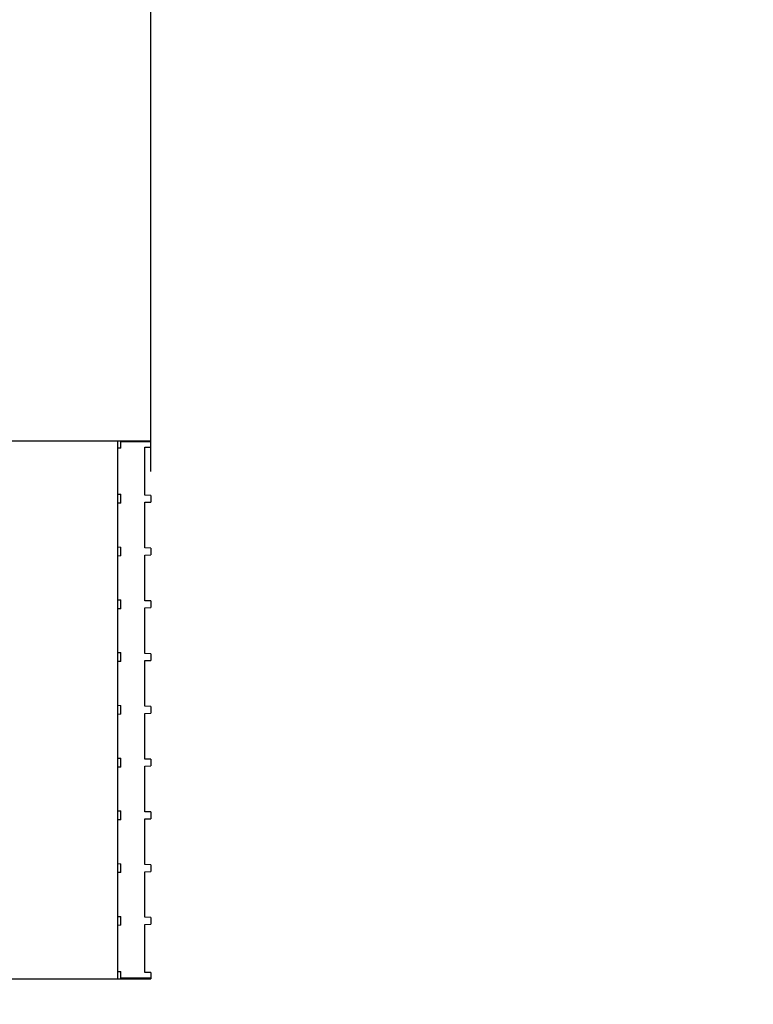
# Model space of a CAD drawing. Header units: inches. Extents: x 0 to 22, y 0 to 17.
# Tile 6 of 37: x 8.4 to 10.3, y 6 to 8.6. Entities that reach past the tile are written whole.
import ezdxf

# ---------------------------------------------------------------- set-up
doc = ezdxf.new("R2010")
doc.units = ezdxf.units.IN
doc.header["$LTSCALE"] = 1.21
doc.header["$MEASUREMENT"] = 0
doc.layers.get('0').update_dxf_attribs({"linetype": 'CONTINUOUS'})
doc.layers.add('DIMENSIONS', color=7, linetype='CONTINUOUS')
doc.styles.get("Standard").update_dxf_attribs({"font": 'txt', "width": 0.8})
doc.dimstyles.new('DIMSTYLE_1', dxfattribs={"dimtxt": 0.125, "dimasz": 0.18, "dimexe": 0.125, "dimexo": 0.0625, "dimgap": 0.0625, "dimtad": 0, "dimtih": 1, "dimtoh": 1, "dimzin": 4, "dimdsep": 46, "dimtxsty": 'STANDARD', "dimblk": '_FILLED', "dimblk1": '_FILLED', "dimblk2": '_FILLED', "dimcen": 0.09, "dimadec": 0, "dimazin": 0, "dimtp": 0.001, "dimtm": 0.001, "dimtfac": 1, "dimtofl": 0, "dimtmove": 0, "dimatfit": 3, "dimldrblk": '_FILLED', "dimfxl": 1, "dimtolj": 1, "dimtzin": 4, "dimarcsym": 0})

# ---------------------------------------------------------------- blocks, each defined once
blk = doc.blocks.new('_FILLED')
at = {"color": 0, "linetype": 'BYBLOCK'}
blk.add_solid([(0, 0), (-1, 0.174), (-1, -0.174)], dxfattribs=at)
blk = doc.blocks.new('*D4')
at = {"layer": 'DIMENSIONS', "color": 2, "linetype": 'CONTINUOUS'}
for p, q in [((7.8346, 6.8711), (7.8346, 10.1681)), ((8.7087, 7.5641), (8.7087, 10.1681)), ((7.8346, 10.0431), (7.4746, 10.0431)), ((8.7087, 10.0431), (9.0953, 10.0431))]:
    blk.add_line(p, q, dxfattribs=at)
at = {"layer": 'DIMENSIONS', "color": 2, "linetype": 'CONTINUOUS', "xscale": 0.18, "yscale": 0.18, "zscale": 0.18}
blk.add_blockref('_FILLED', (7.8346, 10.0431), dxfattribs=at)
at = {"layer": 'DIMENSIONS', "color": 2, "linetype": 'CONTINUOUS', "xscale": 0.18, "yscale": 0.18, "zscale": 0.18, "rotation": 180}
blk.add_blockref('_FILLED', (8.7087, 10.0431), dxfattribs=at)
at = {"layer": 'DIMENSIONS', "color": 2, "linetype": 'CONTINUOUS', "insert": (9.1578, 10.1056), "char_height": 0.125, "width": 1.125, "attachment_point": 1, "line_spacing_factor": 0.9}
blk.add_mtext('.874{\\Ftxt.shx;\\W1.000000;\\H0.125000; }[22.2]', dxfattribs=at)
blk = doc.blocks.new('*D13')
at = {"layer": 'DIMENSIONS', "color": 2, "linetype": 'CONTINUOUS'}
for p, q in [((4.9186, 6.1016), (4.9186, 10.9181)), ((8.7087, 7.4305), (8.7087, 10.9181)), ((4.9186, 10.7931), (5.9887, 10.7931)), ((8.7087, 10.7931), (7.6387, 10.7931))]:
    blk.add_line(p, q, dxfattribs=at)
at = {"layer": 'DIMENSIONS', "color": 2, "linetype": 'CONTINUOUS', "xscale": 0.18, "yscale": 0.18, "zscale": 0.18, "rotation": 180}
blk.add_blockref('_FILLED', (4.9186, 10.7931), dxfattribs=at)
at = {"layer": 'DIMENSIONS', "color": 2, "linetype": 'CONTINUOUS', "xscale": 0.18, "yscale": 0.18, "zscale": 0.18}
blk.add_blockref('_FILLED', (8.7087, 10.7931), dxfattribs=at)
at = {"layer": 'DIMENSIONS', "color": 2, "linetype": 'CONTINUOUS', "insert": (6.8137, 10.8556), "char_height": 0.125, "width": 1.525, "attachment_point": 2, "line_spacing_factor": 0.9}
blk.add_mtext('(3.790{\\Ftxt.shx;\\W1.000000;\\H0.125000; }[96.27])', dxfattribs=at)

msp = doc.modelspace()

# ---------------------------------------------------------------- linework, layer by layer
at = {"color": 7, "linetype": 'CONTINUOUS'}
for p, q in [((7.9292, 7.5108), (8.7087, 7.5108)), ((8.6221, 6.1053), (8.6221, 7.5108)), ((8.63, 7.4914), (8.63, 7.5108)), ((8.63, 7.5091), (8.7087, 7.5091)), ((8.7087, 7.4942), (8.7087, 7.5108)), ((8.63, 7.4914), (8.6221, 7.4911)), ((8.693, 7.4936), (8.7087, 7.4942)), ((8.693, 7.3686), (8.693, 7.4936)), ((8.6221, 7.371), (8.63, 7.3708)), ((8.63, 7.3477), (8.63, 7.3708)), ((8.7087, 7.368), (8.693, 7.3686)), ((8.7087, 7.368), (8.7087, 7.3504)), ((8.63, 7.3477), (8.6221, 7.3474)), ((8.693, 7.3499), (8.7087, 7.3504)), ((8.693, 7.2308), (8.693, 7.3499)), ((8.6221, 7.2333), (8.63, 7.233)), ((8.63, 7.2099), (8.63, 7.233)), ((8.7087, 7.2302), (8.693, 7.2308)), ((8.7087, 7.2302), (8.7087, 7.2127)), ((8.63, 7.2099), (8.6221, 7.2096)), ((8.693, 7.2121), (8.7087, 7.2127)), ((8.693, 7.093), (8.693, 7.2121)), ((8.6221, 7.0955), (8.63, 7.0952)), ((8.63, 7.0721), (8.6221, 7.0718)), ((8.63, 7.0721), (8.63, 7.0952)), ((8.7087, 7.0924), (8.693, 7.093)), ((8.693, 7.0743), (8.7087, 7.0749)), ((8.693, 6.9552), (8.693, 7.0743)), ((8.7087, 7.0924), (8.7087, 7.0749)), ((8.6221, 6.9577), (8.63, 6.9574)), ((8.63, 6.9343), (8.63, 6.9574)), ((8.7087, 6.9546), (8.693, 6.9552)), ((8.7087, 6.9546), (8.7087, 6.9371)), ((8.63, 6.9343), (8.6221, 6.934)), ((8.693, 6.9365), (8.7087, 6.9371)), ((8.693, 6.8174), (8.693, 6.9365)), ((8.6221, 6.8199), (8.63, 6.8196)), ((8.63, 6.7965), (8.63, 6.8196)), ((8.7087, 6.8168), (8.693, 6.8174)), ((8.7087, 6.8168), (8.7087, 6.7993)), ((8.63, 6.7965), (8.6221, 6.7962)), ((8.693, 6.7987), (8.7087, 6.7993)), ((8.693, 6.6796), (8.693, 6.7987)), ((8.6221, 6.6821), (8.63, 6.6818)), ((8.63, 6.6587), (8.63, 6.6818)), ((8.7087, 6.679), (8.693, 6.6796)), ((8.693, 6.6609), (8.7087, 6.6615)), ((8.693, 6.5418), (8.693, 6.6609)), ((8.7087, 6.679), (8.7087, 6.6615)), ((8.63, 6.6587), (8.6221, 6.6584)), ((8.6221, 6.5443), (8.63, 6.544)), ((8.63, 6.5209), (8.63, 6.544)), ((8.7087, 6.5413), (8.693, 6.5418)), ((8.7087, 6.5413), (8.7087, 6.5237)), ((8.63, 6.5209), (8.6221, 6.5207)), ((8.693, 6.5231), (8.7087, 6.5237)), ((8.693, 6.404), (8.693, 6.5231)), ((8.6221, 6.4065), (8.63, 6.4062)), ((8.63, 6.3831), (8.63, 6.4062)), ((8.7087, 6.4035), (8.693, 6.404)), ((8.7087, 6.4035), (8.7087, 6.3859)), ((8.63, 6.3831), (8.6221, 6.3829)), ((8.693, 6.3853), (8.7087, 6.3859)), ((8.693, 6.2662), (8.693, 6.3853)), ((8.6221, 6.2687), (8.63, 6.2684)), ((8.63, 6.2453), (8.63, 6.2684)), ((8.7087, 6.2657), (8.693, 6.2662)), ((8.693, 6.2475), (8.7087, 6.2481)), ((8.7087, 6.2657), (8.7087, 6.2481)), ((8.63, 6.2453), (8.6221, 6.2451)), ((8.693, 6.1225), (8.693, 6.2475)), ((8.6221, 6.125), (8.63, 6.1247)), ((8.63, 6.1053), (8.63, 6.1247)), ((8.7087, 6.122), (8.693, 6.1225)), ((8.7087, 6.122), (8.7087, 6.1053)), ((7.9292, 6.1053), (8.7087, 6.1053)), ((8.7087, 6.1071), (8.63, 6.1071))]:
    msp.add_line(p, q, dxfattribs=at)

# ---------------------------------------------------------------- dimensions: what is measured, and where the dimension line sits
at = {"layer": 'DIMENSIONS', "color": 2, "linetype": 'CONTINUOUS'}
dim = msp.add_linear_dim(base=(4.9186, 10.7931), p1=(8.7087, 7.368), p2=(4.9186, 6.0391), angle=180, text='(<>)', dimstyle='DIMSTYLE_1', dxfattribs=at)
dim.commit()
dim.dimension.update_dxf_attribs({"geometry": '*D13', "text_midpoint": (6.8137, 10.7931), "dimtype": 160})
dim = msp.add_linear_dim(base=(8.7087, 10.0431), p1=(7.8346, 6.8086), p2=(8.7087, 7.5016), dimstyle='DIMSTYLE_1', dxfattribs=at)
dim.commit()
dim.dimension.update_dxf_attribs({"geometry": '*D4', "text_midpoint": (9.7203, 10.0431), "dimtype": 160})

doc.saveas('drawing.dxf')
